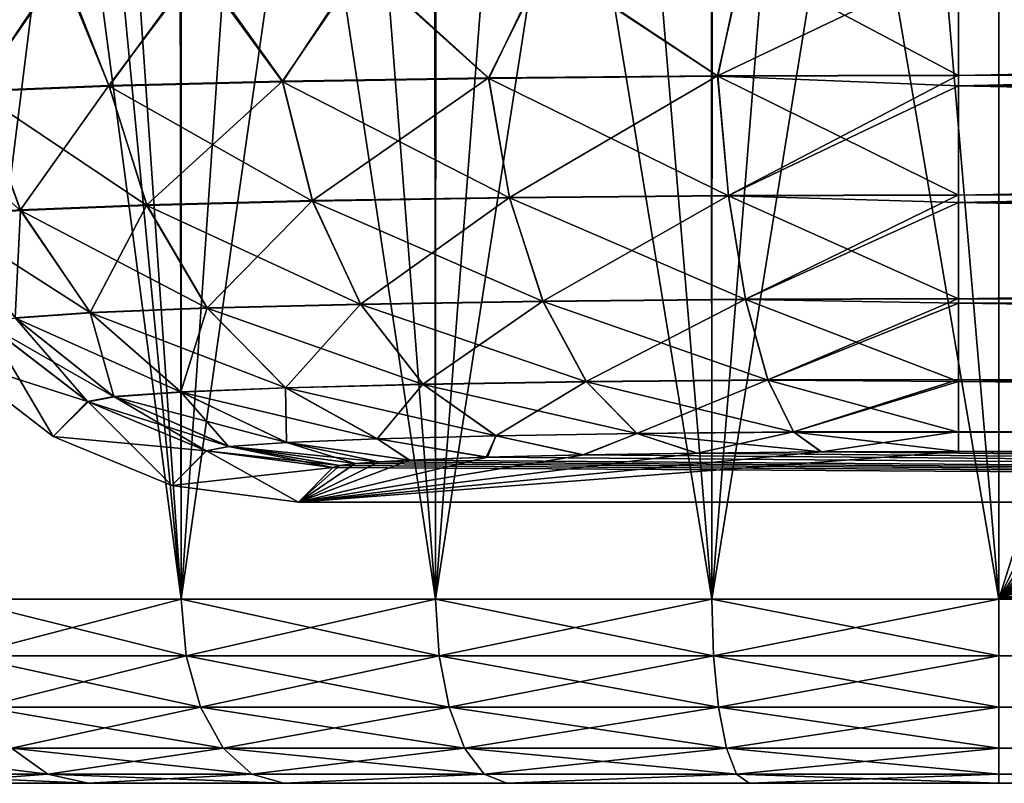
# Model space of a CAD drawing. Header units: metres. Extents: x -90 to 90, y -173 to 74.
# Tile 31 of 256: x -79.48 to -71.46, y -14 to -7.78. Entities that reach past the tile are written whole.
import ezdxf

# ---------------------------------------------------------------- set-up
doc = ezdxf.new("R2010")
doc.units = ezdxf.units.M
doc.layers.add('solid_509418', color=7, linetype='CONTINUOUS')
doc.layers.add('solid_509418_01', color=7, linetype='CONTINUOUS')

msp = doc.modelspace()

# ---------------------------------------------------------------- linework, layer by layer
at = {"layer": 'solid_509418'}
for points in [[(-10.1, 11.1, -22.5), (-71.5, -12.5, -22.5), (-24.472662, 8.080914, -22.5)], [(-10.1, 11.1, -22.5), (-10.1, 0.9, -22.5), (-71.5, -12.5, -22.5)], [(-71.5, -12.5, -22.5), (-26.166733, 7.39618, -22.5), (-24.472662, 8.080914, -22.5)], [(-71.5, -12.5, -22.5), (-27.88228, 6.843539, -22.5), (-26.166733, 7.39618, -22.5)], [(-71.5, -12.5, -22.5), (-29.599121, 6.426428, -22.5), (-27.88228, 6.843539, -22.5)], [(-71.5, -12.5, -22.5), (-31.604355, 5.947607, -22.5), (-29.599121, 6.426428, -22.5)], [(-71.5, -12.5, -22.5), (-33.904072, 5.41221, -22.5), (-31.604355, 5.947607, -22.5)], [(-71.5, -12.5, -22.5), (-36.625072, 4.845681, -22.5), (-33.904072, 5.41221, -22.5)], [(-71.5, -12.5, -22.5), (-39.824974, 4.276831, -22.5), (-36.625072, 4.845681, -22.5)], [(-71.5, -12.5, -22.5), (-43.235004, 3.795161, -22.5), (-39.824974, 4.276831, -22.5)], [(-71.5, -12.5, -22.5), (-46.863937, 3.430711, -22.5), (-43.235004, 3.795161, -22.5)], [(-71.5, -12.5, -22.5), (-51.07328, 3.155353, -22.5), (-46.863937, 3.430711, -22.5)], [(-71.5, -12.5, -22.5), (-53.433662, 3.041853, -22.5), (-51.07328, 3.155353, -22.5)], [(-71.5, -12.5, -22.5), (-55.971203, 2.928891, -22.5), (-53.433662, 3.041853, -22.5)], [(-71.5, -12.5, -22.5), (-58.692493, 2.806499, -22.5), (-55.971203, 2.928891, -22.5)], [(-71.5, -12.5, -22.5), (-61.471085, 2.661164, -22.5), (-58.692493, 2.806499, -22.5)], [(-71.5, -12.5, -22.5), (-64.222824, 2.497497, -22.5), (-61.471085, 2.661164, -22.5)], [(-71.5, -12.5, -22.5), (-66.831558, 2.32066, -22.5), (-64.222824, 2.497497, -22.5)], [(-71.5, -12.5, -22.5), (-71.5, 1.946092, -22.5), (-66.831558, 2.32066, -22.5)], [(-79.985283, -12.5, -18.985281), (-79.134773, 1.912223, -19.757984), (-78.18837, 1.927085, -20.463217)], [(-78.16684, -12.5, -20.477634), (-79.985283, -12.5, -18.985281), (-78.18837, 1.927085, -20.463217)], [(-78.16684, -12.5, -20.477634), (-78.18837, 1.927085, -20.463217), (-77.176483, 1.935143, -21.072491)], [(-78.16684, -12.5, -20.477634), (-77.176483, 1.935143, -21.072491), (-76.10894, 1.938683, -21.579607)], [(-76.092201, -12.5, -21.586555), (-78.16684, -12.5, -20.477634), (-76.10894, 1.938683, -21.579607)], [(-76.092201, -12.5, -21.586555), (-76.10894, 1.938683, -21.579607), (-74.996254, 1.939193, -21.979383)], [(-76.092201, -12.5, -21.586555), (-74.996254, 1.939193, -21.979383), (-73.849548, 1.939311, -22.267736)], [(-73.841087, -12.5, -22.269423), (-76.092201, -12.5, -21.586555), (-73.849548, 1.939311, -22.267736)], [(-73.841087, -12.5, -22.269423), (-73.849548, 1.939311, -22.267736), (-72.680283, 1.941211, -22.441814)], [(-73.841087, -12.5, -22.269423), (-71.5, 1.946092, -22.5), (-71.5, -12.5, -22.5)], [(-73.841087, -12.5, -22.269423), (-72.680283, 1.941211, -22.441814), (-71.5, 1.946092, -22.5)], [(-79.985283, -12.5, -18.985281), (-80.006645, 1.888754, -18.963863), (-79.134773, 1.912223, -19.757984)], [(-79.985283, -12.5, 18.985281), (-78.16684, -12.5, 20.477634), (-79.983025, 1.184448, 18.987537)], [(-78.16684, -12.5, 20.477634), (-79.479126, 1.184448, 19.462894), (-79.983025, 1.184448, 18.987537)], [(-78.16684, -12.5, 20.477634), (-79.10994, 1.184448, 19.778404), (-79.479126, 1.184448, 19.462894)], [(-78.16684, -12.5, 20.477634), (-78.163551, 1.184448, 20.479836), (-79.10994, 1.184448, 19.778404)], [(-78.16684, -12.5, 20.477634), (-76.092201, -12.5, 21.586555), (-78.163551, 1.184448, 20.479836)], [(-76.092201, -12.5, 21.586555), (-77.153038, 1.184448, 21.085045), (-78.163551, 1.184448, 20.479836)], [(-76.092201, -12.5, 21.586555), (-76.088097, 1.184448, 21.588255), (-77.153038, 1.184448, 21.085045)], [(-76.092201, -12.5, 21.586555), (-73.841087, -12.5, 22.269423), (-76.088097, 1.184448, 21.588255)], [(-73.841087, -12.5, 22.269423), (-74.978607, 1.184448, 21.984741), (-76.088097, 1.184448, 21.588255)], [(-73.841087, -12.5, 22.269423), (-73.83625, 1.184448, 22.270384), (-74.978607, 1.184448, 21.984741)], [(-73.841087, -12.5, 22.269423), (-71.5, -12.5, 22.5), (-73.83625, 1.184448, 22.270384)], [(-73.83625, 1.184448, 22.270384), (-71.5, -12.5, 22.5), (-72.67308, 1.184448, 22.442524)], [(-72.67308, 1.184448, 22.442524), (-71.5, -12.5, 22.5), (-71.5, 1.184448, 22.5)], [(-0.000087, -12.5, 22.5), (-71.5, 1.184448, 22.5), (-71.5, -12.5, 22.5)], [(71.5, -12.5, 22.5), (71.5, 1.184448, 22.5), (-71.5, 1.184448, 22.5)], [(-0.000087, -12.5, 22.5), (71.5, -12.5, 22.5), (-71.5, 1.184448, 22.5)], [(-10.1, 0.9, -22.5), (-9.929629, -0.394095, -22.5), (-71.5, -12.5, -22.5)], [(-9.929629, -0.394095, -22.5), (-9.430127, -1.6, -22.5), (-71.5, -12.5, -22.5)], [(-9.430127, -1.6, -22.5), (-8.635534, -2.635534, -22.5), (-71.5, -12.5, -22.5)], [(-8.635534, -2.635534, -22.5), (-7.6, -3.430127, -22.5), (-71.5, -12.5, -22.5)], [(-7.6, -3.430127, -22.5), (-6.394095, -3.929629, -22.5), (-71.5, -12.5, -22.5)], [(-6.394095, -3.929629, -22.5), (-5.1, -4.1, -22.5), (-71.5, -12.5, -22.5)], [(-5.1, -4.1, -22.5), (0, -12.5, -22.5), (-71.5, -12.5, -22.5)], [(-73.793091, -8.240687, -19.271547), (-73.589821, -7.301512, -19.428371), (-75.200943, -7.308487, -18.952934)], [(-73.793297, -8.236616, 19.272505), (-75.188896, -7.308417, 18.957726), (-73.582451, -7.30149, 19.429819)], [(-73.793297, -8.236616, 19.272505), (-71.830795, -7.298992, 19.6), (-71.830795, -8.230924, 19.489923)], [(-73.793297, -8.236616, 19.272505), (-73.582451, -7.30149, 19.429819), (-71.830795, -7.298992, 19.6)], [(-73.793091, -8.240687, -19.271547), (-71.830795, -8.234995, -19.488945), (-73.589821, -7.301512, -19.428371)], [(-73.589821, -7.301512, -19.428371), (-71.830795, -8.234995, -19.488945), (-71.830795, -7.298992, -19.6)], [(-71.830795, -8.234995, -19.488945), (-25.97245, -7.298995, -19.6), (-71.830795, -7.298992, -19.6)], [(-25.972456, -8.317402, 19.468184), (-71.830795, -7.298992, 19.6), (-25.972456, -7.298994, 19.6)], [(-25.972456, -8.317402, 19.468184), (-71.830795, -8.230924, 19.489923), (-71.830795, -7.298992, 19.6)], [(-71.830795, -8.234995, -19.488945), (-71.830795, -8.317403, -19.468184), (-25.97245, -7.298995, -19.6)], [(-25.97245, -8.317402, -19.468184), (-25.97245, -7.298995, -19.6), (-71.830795, -8.317403, -19.468184)], [(-79.832115, -8.36391, -14.565866), (-79.150124, -7.353186, -15.907159), (-80.052353, -7.375296, -14.400762)], [(-79.833046, -8.359852, 14.566324), (-80.042442, -7.37499, 14.421582), (-79.133621, -7.352859, 15.929432)], [(-78.754967, -8.316565, 16.219406), (-79.833046, -8.359852, 14.566324), (-79.133621, -7.352859, 15.929432)], [(-78.754189, -8.320627, -16.21875), (-79.150124, -7.353186, -15.907159), (-79.832115, -8.36391, -14.565866)], [(-78.754189, -8.320627, -16.21875), (-78.034767, -7.334839, -17.157379), (-79.150124, -7.353186, -15.907159)], [(-78.754967, -8.316565, 16.219406), (-79.133621, -7.352859, 15.929432), (-78.017899, -7.334609, 17.173061)], [(-77.341232, -8.280505, 17.596466), (-78.754967, -8.316565, 16.219406), (-78.017899, -7.334609, 17.173061)], [(-77.340622, -8.284572, -17.595673), (-78.034767, -7.334839, -17.157379), (-78.754189, -8.320627, -16.21875)], [(-77.340622, -8.284572, -17.595673), (-76.700531, -7.319724, -18.18737), (-78.034767, -7.334839, -17.157379)], [(-77.341232, -8.280505, 17.596466), (-78.017899, -7.334609, 17.173061), (-76.68557, -7.319585, 18.196827)], [(-75.66011, -8.253416, 18.630947), (-77.341232, -8.280505, 17.596466), (-76.68557, -7.319585, 18.196827)], [(-75.659691, -8.257485, -18.630051), (-76.700531, -7.319724, -18.18737), (-77.340622, -8.284572, -17.595673)], [(-75.659691, -8.257485, -18.630051), (-75.200943, -7.308487, -18.952934), (-76.700531, -7.319724, -18.18737)], [(-75.66011, -8.253416, 18.630947), (-76.68557, -7.319585, 18.196827), (-75.188896, -7.308417, 18.957726)], [(-73.793297, -8.236616, 19.272505), (-75.66011, -8.253416, 18.630947), (-75.188896, -7.308417, 18.957726)], [(-73.793091, -8.240687, -19.271547), (-75.200943, -7.308487, -18.952934), (-75.659691, -8.257485, -18.630051)], [(-77.095657, -9.253845, 17.306814), (-77.341232, -8.280505, 17.596466), (-75.66011, -8.253416, 18.630947)], [(-75.659691, -8.257485, -18.630051), (-77.340622, -8.284572, -17.595673), (-75.488602, -9.231638, -18.293381)], [(-75.489449, -9.227963, 18.295198), (-77.095657, -9.253845, 17.306814), (-75.66011, -8.253416, 18.630947)], [(-75.489449, -9.227963, 18.295198), (-75.66011, -8.253416, 18.630947), (-73.793297, -8.236616, 19.272505)], [(-73.793091, -8.240687, -19.271547), (-75.659691, -8.257485, -18.630051), (-73.705406, -9.21559, -18.906212)], [(-75.659691, -8.257485, -18.630051), (-75.488602, -9.231638, -18.293381), (-73.705406, -9.21559, -18.906212)], [(-73.705833, -9.211913, 18.908165), (-75.489449, -9.227963, 18.295198), (-73.793297, -8.236616, 19.272505)], [(-73.705833, -9.211913, 18.908165), (-73.793297, -8.236616, 19.272505), (-71.830795, -8.230924, 19.489923)], [(-73.793091, -8.240687, -19.271547), (-71.830795, -8.317403, -19.468184), (-71.830795, -8.234995, -19.488945)], [(-73.793091, -8.240687, -19.271547), (-71.830795, -9.210153, -19.113895), (-71.830795, -8.317403, -19.468184)], [(-73.793091, -8.240687, -19.271547), (-73.705406, -9.21559, -18.906212), (-71.830795, -9.210153, -19.113895)], [(-73.705833, -9.211913, 18.908165), (-71.830795, -8.230924, 19.489923), (-71.830795, -8.317403, 19.468184)], [(-25.972456, -8.317402, 19.468184), (-71.830795, -8.317403, 19.468184), (-71.830795, -8.230924, 19.489923)], [(-79.476456, -9.329658, 14.411672), (-79.833046, -8.359852, 14.566324), (-78.754967, -8.316565, 16.219406)], [(-78.754189, -8.320627, -16.21875), (-79.832115, -8.36391, -14.565866), (-78.444839, -9.29196, -15.989805)], [(-78.446404, -9.288299, 15.991111), (-79.476456, -9.329658, 14.411672), (-78.754967, -8.316565, 16.219406)], [(-78.446404, -9.288299, 15.991111), (-78.754967, -8.316565, 16.219406), (-77.341232, -8.280505, 17.596466)], [(-77.340622, -8.284572, -17.595673), (-78.754189, -8.320627, -16.21875), (-77.094429, -9.257514, -17.305216)], [(-78.754189, -8.320627, -16.21875), (-78.444839, -9.29196, -15.989805), (-77.094429, -9.257514, -17.305216)], [(-77.095657, -9.253845, 17.306814), (-78.446404, -9.288299, 15.991111), (-77.341232, -8.280505, 17.596466)], [(-77.340622, -8.284572, -17.595673), (-77.094429, -9.257514, -17.305216), (-75.488602, -9.231638, -18.293381)], [(-73.705833, -9.211913, 18.908165), (-71.830795, -8.317403, 19.468184), (-71.830795, -9.206473, 19.115894)], [(-25.97245, -8.317402, -19.468184), (-71.830795, -9.210153, -19.113895), (-71.830795, -9.26869, -19.081421)], [(-25.97245, -9.268686, -19.081423), (-25.97245, -8.317402, -19.468184), (-71.830795, -9.26869, -19.081421)], [(-25.97245, -8.317402, -19.468184), (-71.830795, -8.317403, -19.468184), (-71.830795, -9.210153, -19.113895)], [(-25.972456, -8.317402, 19.468184), (-25.972458, -9.268689, 19.081421), (-71.830795, -8.317403, 19.468184)], [(-25.972458, -9.268689, 19.081421), (-71.830795, -9.206473, 19.115894), (-71.830795, -8.317403, 19.468184)], [(-79.832115, -8.36391, -14.565866), (-80.522202, -8.412324, -12.717011), (-79.474625, -9.333308, -14.410751)], [(-80.522202, -8.412324, -12.717011), (-80.133888, -9.37956, -12.644472), (-79.474625, -9.333308, -14.410751)], [(-79.476456, -9.329658, 14.411672), (-80.13591, -9.375921, 12.644928), (-79.833046, -8.359852, 14.566324)], [(-79.832115, -8.36391, -14.565866), (-79.474625, -9.333308, -14.410751), (-78.444839, -9.29196, -15.989805)], [(-76.704765, -10.095741, 16.827227), (-77.095657, -9.253845, 17.306814), (-75.489449, -9.227963, 18.295198)], [(-75.217796, -10.071781, 17.742233), (-76.704765, -10.095741, 16.827227), (-75.489449, -9.227963, 18.295198)], [(-75.217796, -10.071781, 17.742233), (-75.489449, -9.227963, 18.295198), (-73.705833, -9.211913, 18.908165)], [(-73.705406, -9.21559, -18.906212), (-75.488602, -9.231638, -18.293381), (-73.565987, -10.059956, -18.306873)], [(-73.566612, -10.056922, 18.30969), (-75.217796, -10.071781, 17.742233), (-73.705833, -9.211913, 18.908165)], [(-73.566612, -10.056922, 18.30969), (-73.705833, -9.211913, 18.908165), (-71.830795, -9.206473, 19.115894)], [(-73.705406, -9.21559, -18.906212), (-71.830795, -9.26869, -19.081421), (-71.830795, -9.210153, -19.113895)], [(-73.705406, -9.21559, -18.906212), (-71.830795, -10.054922, -18.499111), (-71.830795, -9.26869, -19.081421)], [(-73.705406, -9.21559, -18.906212), (-73.565987, -10.059956, -18.306873), (-71.830795, -10.054922, -18.499111)], [(-73.566612, -10.056922, 18.30969), (-71.830795, -9.206473, 19.115894), (-71.830795, -9.26869, 19.081421)], [(-25.972458, -9.268689, 19.081421), (-71.830795, -9.26869, 19.081421), (-71.830795, -9.206473, 19.115894)], [(-78.908844, -10.165926, 14.146974), (-79.476456, -9.329658, 14.411672), (-78.446404, -9.288299, 15.991111)], [(-78.444839, -9.29196, -15.989805), (-79.474625, -9.333308, -14.410751), (-77.953003, -10.130647, -15.607319)], [(-77.955238, -10.127637, 15.609186), (-78.908844, -10.165926, 14.146974), (-78.446404, -9.288299, 15.991111)], [(-77.955238, -10.127637, 15.609186), (-78.446404, -9.288299, 15.991111), (-77.095657, -9.253845, 17.306814)], [(-77.094429, -9.257514, -17.305216), (-78.444839, -9.29196, -15.989805), (-76.702995, -10.098762, -16.82493)], [(-78.444839, -9.29196, -15.989805), (-77.953003, -10.130647, -15.607319), (-76.702995, -10.098762, -16.82493)], [(-76.704765, -10.095741, 16.827227), (-77.955238, -10.127637, 15.609186), (-77.095657, -9.253845, 17.306814)], [(-75.488602, -9.231638, -18.293381), (-77.094429, -9.257514, -17.305216), (-75.216576, -10.07481, -17.739614)], [(-77.094429, -9.257514, -17.305216), (-76.702995, -10.098762, -16.82493), (-75.216576, -10.07481, -17.739614)], [(-75.488602, -9.231638, -18.293381), (-75.216576, -10.07481, -17.739614), (-73.565987, -10.059956, -18.306873)], [(-73.566612, -10.056922, 18.30969), (-71.830795, -9.26869, 19.081421), (-71.830795, -10.051886, 18.501995)], [(-25.97245, -9.268686, -19.081423), (-71.830795, -9.26869, -19.081421), (-71.830795, -10.054922, -18.499111)], [(-25.972448, -10.090154, -18.465208), (-25.97245, -9.268686, -19.081423), (-71.830795, -10.054922, -18.499111)], [(-25.972458, -9.268689, 19.081421), (-25.972458, -10.090157, 18.465204), (-71.830795, -9.26869, 19.081421)], [(-25.972458, -10.090157, 18.465204), (-71.830795, -10.051886, 18.501995), (-71.830795, -9.26869, 19.081421)], [(-79.519356, -10.208756, 12.511344), (-80.13591, -9.375921, 12.644928), (-79.476456, -9.329658, 14.411672)], [(-79.474625, -9.333308, -14.410751), (-80.133888, -9.37956, -12.644472), (-78.906235, -10.168921, -14.14565)], [(-80.133888, -9.37956, -12.644472), (-79.516495, -10.211735, -12.510661), (-78.906235, -10.168921, -14.14565)], [(-78.908844, -10.165926, 14.146974), (-79.519356, -10.208756, 12.511344), (-79.476456, -9.329658, 14.411672)], [(-79.474625, -9.333308, -14.410751), (-78.906235, -10.168921, -14.14565), (-77.953003, -10.130647, -15.607319)], [(-77.314987, -10.777316, 15.099691), (-77.955238, -10.127637, 15.609186), (-76.704765, -10.095741, 16.827227)], [(-76.702995, -10.098762, -16.82493), (-77.953003, -10.130647, -15.607319), (-76.193024, -10.75092, -16.187582)], [(-76.195213, -10.748754, 16.19042), (-77.314987, -10.777316, 15.099691), (-76.704765, -10.095741, 16.827227)], [(-76.195213, -10.748754, 16.19042), (-76.704765, -10.095741, 16.827227), (-75.217796, -10.071781, 17.742233)], [(-75.216576, -10.07481, -17.739614), (-76.702995, -10.098762, -16.82493), (-74.862175, -10.729476, -17.006536)], [(-76.702995, -10.098762, -16.82493), (-76.193024, -10.75092, -16.187582), (-74.862175, -10.729476, -17.006536)], [(-74.863686, -10.727299, 17.009777), (-76.195213, -10.748754, 16.19042), (-75.217796, -10.071781, 17.742233)], [(-74.863686, -10.727299, 17.009777), (-75.217796, -10.071781, 17.742233), (-73.566612, -10.056922, 18.30969)], [(-73.565987, -10.059956, -18.306873), (-75.216576, -10.07481, -17.739614), (-73.384354, -10.716176, -17.514421)], [(-75.216576, -10.07481, -17.739614), (-74.862175, -10.729476, -17.006536), (-73.384354, -10.716176, -17.514421)], [(-73.385124, -10.713992, 17.51791), (-74.863686, -10.727299, 17.009777), (-73.566612, -10.056922, 18.30969)], [(-73.385124, -10.713992, 17.51791), (-73.566612, -10.056922, 18.30969), (-71.830795, -10.051886, 18.501995)], [(-73.565987, -10.059956, -18.306873), (-71.830795, -10.090158, -18.465204), (-71.830795, -10.054922, -18.499111)], [(-73.565987, -10.059956, -18.306873), (-71.830795, -10.727664, -17.660149), (-71.830795, -10.090158, -18.465204)], [(-73.565987, -10.059956, -18.306873), (-73.384354, -10.716176, -17.514421), (-71.830795, -10.727664, -17.660149)], [(-73.385124, -10.713992, 17.51791), (-71.830795, -10.051886, 18.501995), (-71.830795, -10.090158, 18.465204)], [(-73.385124, -10.713992, 17.51791), (-71.830795, -10.090158, 18.465204), (-71.830795, -10.709483, 17.690107)], [(-25.972458, -10.090157, 18.465204), (-71.830795, -10.090158, 18.465204), (-71.830795, -10.051886, 18.501995)], [(-25.972448, -10.090154, -18.465208), (-71.830795, -10.054922, -18.499111), (-71.830795, -10.090158, -18.465204)], [(-25.972448, -10.090154, -18.465208), (-71.830795, -10.090158, -18.465204), (-71.830795, -10.727664, -17.660149)], [(-25.972448, -10.72766, -17.660154), (-25.972448, -10.090154, -18.465208), (-71.830795, -10.727664, -17.660149)], [(-25.972458, -10.090157, 18.465204), (-25.972458, -10.727664, 17.660149), (-71.830795, -10.090158, 18.465204)], [(-25.972458, -10.727664, 17.660149), (-71.830795, -10.709483, 17.690107), (-71.830795, -10.090158, 18.465204)], [(-78.715652, -10.849958, 12.325571), (-79.519356, -10.208756, 12.511344), (-78.908844, -10.165926, 14.146974)], [(-78.906235, -10.168921, -14.14565), (-79.516495, -10.211735, -12.510661), (-78.165726, -10.813739, -13.78865)], [(-78.16893, -10.811604, 13.790288), (-78.908844, -10.165926, 14.146974), (-77.955238, -10.127637, 15.609186)], [(-78.16893, -10.811604, 13.790288), (-78.715652, -10.849958, 12.325571), (-78.908844, -10.165926, 14.146974)], [(-77.953003, -10.130647, -15.607319), (-78.906235, -10.168921, -14.14565), (-77.312233, -10.779469, -15.097385)], [(-78.906235, -10.168921, -14.14565), (-78.165726, -10.813739, -13.78865), (-77.312233, -10.779469, -15.097385)], [(-77.314987, -10.777316, 15.099691), (-78.16893, -10.811604, 13.790288), (-77.955238, -10.127637, 15.609186)], [(-77.953003, -10.130647, -15.607319), (-77.312233, -10.779469, -15.097385), (-76.193024, -10.75092, -16.187582)], [(-78.928474, -10.890522, 10.776502), (-80.037857, -10.537858), (-79.757011, -10.254053, 10.781531)], [(-79.754051, -10.257014, -10.781531), (-80.037857, -10.537858), (-79.208504, -11.173965)], [(-78.928474, -10.890522, 10.776502), (-79.757011, -10.254053, 10.781531), (-79.519356, -10.208756, 12.511344)], [(-79.516495, -10.211735, -12.510661), (-79.754051, -10.257014, -10.781531), (-78.712143, -10.852074, -12.324708)], [(-78.92485, -10.892616, -10.776462), (-79.754051, -10.257014, -10.781531), (-79.208504, -11.173965)], [(-78.712143, -10.852074, -12.324708), (-79.754051, -10.257014, -10.781531), (-78.92485, -10.892616, -10.776462)], [(-78.715652, -10.849958, 12.325571), (-78.928474, -10.890522, 10.776502), (-79.519356, -10.208756, 12.511344)], [(-79.516495, -10.211735, -12.510661), (-78.712143, -10.852074, -12.324708), (-78.165726, -10.813739, -13.78865)], [(-78.928474, -10.890522, 10.776502), (-79.208504, -11.173965), (-80.037857, -10.537858)], [(-76.569321, -11.193011, 14.497384), (-77.314987, -10.777316, 15.099691), (-76.195213, -10.748754, 16.19042)], [(-76.193024, -10.75092, -16.187582), (-77.312233, -10.779469, -15.097385), (-75.599319, -11.169497, -15.436653)], [(-75.601768, -11.168332, 15.439844), (-76.569321, -11.193011, 14.497384), (-76.195213, -10.748754, 16.19042)], [(-75.601768, -11.168332, 15.439844), (-76.195213, -10.748754, 16.19042), (-74.863686, -10.727299, 17.009777)], [(-74.862175, -10.729476, -17.006536), (-76.193024, -10.75092, -16.187582), (-74.449577, -11.15097, -16.144159)], [(-76.193024, -10.75092, -16.187582), (-75.599319, -11.169497, -15.436653), (-74.449577, -11.15097, -16.144159)], [(-74.451271, -11.149794, 16.147802), (-75.601768, -11.168332, 15.439844), (-74.863686, -10.727299, 17.009777)], [(-74.451271, -11.149794, 16.147802), (-74.863686, -10.727299, 17.009777), (-73.385124, -10.713992, 17.51791)], [(-73.384354, -10.716176, -17.514421), (-74.862175, -10.729476, -17.006536), (-73.17289, -11.139481, -16.58292)], [(-74.862175, -10.729476, -17.006536), (-74.449577, -11.15097, -16.144159), (-73.17289, -11.139481, -16.58292)], [(-73.173759, -11.138297, 16.586842), (-74.451271, -11.149794, 16.147802), (-73.385124, -10.713992, 17.51791)], [(-73.173759, -11.138297, 16.586842), (-73.385124, -10.713992, 17.51791), (-71.830795, -10.709483, 17.690107)], [(-73.384354, -10.716176, -17.514421), (-71.830795, -11.139193, -16.719313), (-71.830795, -10.727664, -17.660149)], [(-73.384354, -10.716176, -17.514421), (-73.17289, -11.139481, -16.58292), (-71.830795, -11.139193, -16.719313)], [(-73.173759, -11.138297, 16.586842), (-71.830795, -10.709483, 17.690107), (-71.830795, -10.727664, 17.660149)], [(-73.173759, -11.138297, 16.586842), (-71.830795, -10.727664, 17.660149), (-71.830795, -11.1344, 16.735622)], [(-25.972458, -10.727664, 17.660149), (-71.830795, -10.727664, 17.660149), (-71.830795, -10.709483, 17.690107)], [(-25.972448, -10.72766, -17.660154), (-71.830795, -10.727664, -17.660149), (-71.830795, -11.139193, -16.719313)], [(-25.972448, -11.139191, -16.71932), (-25.972448, -10.72766, -17.660154), (-71.830795, -11.139193, -16.719313)], [(-25.97246, -11.139193, 16.719311), (-71.830795, -11.1344, 16.735622), (-71.830795, -10.727664, 17.660149)], [(-25.972458, -10.727664, 17.660149), (-25.97246, -11.139193, 16.719311), (-71.830795, -10.727664, 17.660149)], [(-77.779617, -11.255781, 12.100286), (-78.715652, -10.849958, 12.325571), (-78.16893, -10.811604, 13.790288)], [(-78.165726, -10.813739, -13.78865), (-78.712143, -10.852074, -12.324708), (-77.303619, -11.223768, -13.364104)], [(-77.307205, -11.222639, 13.36595), (-78.16893, -10.811604, 13.790288), (-77.314987, -10.777316, 15.099691)], [(-77.307205, -11.222639, 13.36595), (-77.779617, -11.255781, 12.100286), (-78.16893, -10.811604, 13.790288)], [(-77.312233, -10.779469, -15.097385), (-78.165726, -10.813739, -13.78865), (-76.566238, -11.19416, -14.494795)], [(-78.165726, -10.813739, -13.78865), (-77.303619, -11.223768, -13.364104), (-76.566238, -11.19416, -14.494795)], [(-76.569321, -11.193011, 14.497384), (-77.307205, -11.222639, 13.36595), (-77.314987, -10.777316, 15.099691)], [(-77.312233, -10.779469, -15.097385), (-76.566238, -11.19416, -14.494795), (-75.599319, -11.169497, -15.436653)], [(-77.963524, -11.290833, 10.761716), (-79.208504, -11.173965), (-78.928474, -10.890522, 10.776502)], [(-78.92485, -10.892616, -10.776462), (-79.208504, -11.173965), (-78.241798, -11.573583)], [(-77.963524, -11.290833, 10.761716), (-78.928474, -10.890522, 10.776502), (-78.715652, -10.849958, 12.325571)], [(-78.712143, -10.852074, -12.324708), (-78.92485, -10.892616, -10.776462), (-77.775703, -11.256888, -12.099298)], [(-77.95948, -11.291917, -10.761639), (-78.92485, -10.892616, -10.776462), (-78.241798, -11.573583)], [(-77.775703, -11.256888, -12.099298), (-78.92485, -10.892616, -10.776462), (-77.95948, -11.291917, -10.761639)], [(-77.779617, -11.255781, 12.100286), (-77.963524, -11.290833, 10.761716), (-78.715652, -10.849958, 12.325571)], [(-78.712143, -10.852074, -12.324708), (-77.775703, -11.256888, -12.099298), (-77.303619, -11.223768, -13.364104)], [(-74.88443, -11.324214, 14.689192), (-75.601768, -11.168332, 15.439844), (-74.451271, -11.149794, 16.147802)], [(-74.449577, -11.15097, -16.144159), (-75.599319, -11.169497, -15.436653), (-74.893379, -11.324389, -14.682468)], [(-74.449577, -11.15097, -16.144159), (-74.893379, -11.324389, -14.682468), (-73.966934, -11.309904, -15.235652)], [(-73.959633, -11.309816, 15.239004), (-74.88443, -11.324214, 14.689192), (-74.451271, -11.149794, 16.147802)], [(-73.959633, -11.309816, 15.239004), (-74.451271, -11.149794, 16.147802), (-73.173759, -11.138297, 16.586842)], [(-73.17289, -11.139481, -16.58292), (-74.449577, -11.15097, -16.144159), (-72.950508, -11.300866, -15.580812)], [(-74.449577, -11.15097, -16.144159), (-73.966934, -11.309904, -15.235652), (-72.950508, -11.300866, -15.580812)], [(-72.945915, -11.300839, 15.58183), (-73.959633, -11.309816, 15.239004), (-73.173759, -11.138297, 16.586842)], [(-72.945915, -11.300839, 15.58183), (-73.173759, -11.138297, 16.586842), (-71.830795, -11.1344, 16.735622)], [(-73.17289, -11.139481, -16.58292), (-71.830795, -11.297622, -15.704708), (-71.830795, -11.139193, -16.719313)], [(-73.17289, -11.139481, -16.58292), (-72.950508, -11.300866, -15.580812), (-71.830795, -11.297622, -15.704708)], [(-72.945915, -11.300839, 15.58183), (-71.830795, -11.1344, 16.735622), (-71.830795, -11.297622, 15.704708)], [(-71.830795, -11.297622, 15.704708), (-71.830795, -11.1344, 16.735622), (-25.97246, -11.297622, 15.704701)], [(-25.97246, -11.139193, 16.719311), (-25.97246, -11.297622, 15.704701), (-71.830795, -11.1344, 16.735622)], [(-25.972448, -11.139191, -16.71932), (-71.830795, -11.297622, -15.704708), (-25.972446, -11.297622, -15.704713)], [(-25.972448, -11.139191, -16.71932), (-71.830795, -11.139193, -16.719313), (-71.830795, -11.297622, -15.704708)], [(-77.963524, -11.290833, 10.761716), (-78.241798, -11.573583), (-79.208504, -11.173965)], [(-76.746941, -11.395612, 11.962623), (-77.779617, -11.255781, 12.100286), (-77.307205, -11.222639, 13.36595)], [(-77.303619, -11.223768, -13.364104), (-77.775703, -11.256888, -12.099298), (-76.555428, -11.38094, -12.522869)], [(-76.302246, -11.366912, 13.058616), (-77.307205, -11.222639, 13.36595), (-76.569321, -11.193011, 14.497384)], [(-76.551033, -11.380662, 12.533531), (-76.746941, -11.395612, 11.962623), (-77.307205, -11.222639, 13.36595)], [(-76.302246, -11.366912, 13.058616), (-76.551033, -11.380662, 12.533531), (-77.307205, -11.222639, 13.36595)], [(-76.566238, -11.19416, -14.494795), (-77.303619, -11.223768, -13.364104), (-76.308975, -11.367234, -13.046297)], [(-77.303619, -11.223768, -13.364104), (-76.555428, -11.38094, -12.522869), (-76.308975, -11.367234, -13.046297)], [(-75.670082, -11.343226, 13.963109), (-76.569321, -11.193011, 14.497384), (-75.601768, -11.168332, 15.439844)], [(-75.670082, -11.343226, 13.963109), (-76.302246, -11.366912, 13.058616), (-76.569321, -11.193011, 14.497384)], [(-75.599319, -11.169497, -15.436653), (-76.566238, -11.19416, -14.494795), (-75.679733, -11.34352, -13.951904)], [(-76.566238, -11.19416, -14.494795), (-76.308975, -11.367234, -13.046297), (-75.679733, -11.34352, -13.951904)], [(-75.599319, -11.169497, -15.436653), (-75.679733, -11.34352, -13.951904), (-74.893379, -11.324389, -14.682468)], [(-74.88443, -11.324214, 14.689192), (-75.670082, -11.343226, 13.963109), (-75.601768, -11.168332, 15.439844)], [(-76.929047, -11.427673, 10.738211), (-78.241798, -11.573583), (-77.963524, -11.290833, 10.761716)], [(-77.95948, -11.291917, -10.761639), (-78.241798, -11.573583), (-77.210236, -11.708863)], [(-76.929047, -11.427673, 10.738211), (-77.963524, -11.290833, 10.761716), (-77.779617, -11.255781, 12.100286)], [(-77.775703, -11.256888, -12.099298), (-77.95948, -11.291917, -10.761639), (-76.872856, -11.411372, -11.360757)], [(-77.95948, -11.291917, -10.761639), (-77.210236, -11.708863), (-76.929047, -11.427673, -10.738211)], [(-76.872856, -11.411372, -11.360757), (-77.95948, -11.291917, -10.761639), (-76.929047, -11.427673, -10.738211)], [(-76.872162, -11.411262, 11.364979), (-76.929047, -11.427673, 10.738211), (-77.779617, -11.255781, 12.100286)], [(-76.746941, -11.395612, 11.962623), (-76.872162, -11.411262, 11.364979), (-77.779617, -11.255781, 12.100286)], [(-77.775703, -11.256888, -12.099298), (-76.872856, -11.411372, -11.360757), (-76.749069, -11.395814, -11.954873)], [(-77.775703, -11.256888, -12.099298), (-76.749069, -11.395814, -11.954873), (-76.555428, -11.38094, -12.522869)], [(-77.210236, -11.708863), (-71.830795, -11.297622, 15.704708), (-30.498661, -11.708865, 0.000053)], [(-72.945915, -11.300839, 15.58183), (-71.830795, -11.297622, 15.704708), (-77.210236, -11.708863)], [(-72.945915, -11.300839, 15.58183), (-77.210236, -11.708863), (-73.959633, -11.309816, 15.239004)], [(-73.959633, -11.309816, 15.239004), (-77.210236, -11.708863), (-74.88443, -11.324214, 14.689192)], [(-73.966934, -11.309904, -15.235652), (-74.893379, -11.324389, -14.682468), (-30.498661, -11.708865, 0.000053)], [(-72.950508, -11.300866, -15.580812), (-73.966934, -11.309904, -15.235652), (-30.498661, -11.708865, 0.000053)], [(-72.950508, -11.300866, -15.580812), (-30.498661, -11.708865, 0.000053), (-71.830795, -11.297622, -15.704708)], [(-71.830795, -11.297622, 15.704708), (-25.97246, -11.297622, 15.704701), (-26.981829, -11.343958, 13.935205)], [(-71.830795, -11.297622, 15.704708), (-26.981829, -11.343958, 13.935205), (-27.868544, -11.391805, 12.108006)], [(-71.830795, -11.297622, 15.704708), (-27.868544, -11.391805, 12.108006), (-28.63236, -11.441147, 10.223675)], [(-71.830795, -11.297622, 15.704708), (-28.63236, -11.441147, 10.223675), (-29.2689, -11.49169, 8.293541)], [(-71.830795, -11.297622, 15.704708), (-29.2689, -11.49169, 8.293541), (-29.776783, -11.543444, 6.317145)], [(-71.830795, -11.297622, 15.704708), (-29.776783, -11.543444, 6.317145), (-30.154942, -11.596276, 4.299537)], [(-71.830795, -11.297622, 15.704708), (-30.154942, -11.596276, 4.299537), (-30.395704, -11.651396, 2.194609)], [(-71.830795, -11.297622, 15.704708), (-30.395704, -11.651396, 2.194609), (-30.498661, -11.708865, 0.000053)], [(-71.830795, -11.297622, -15.704708), (-30.498661, -11.708865, 0.000053), (-30.409752, -11.654982, -2.057679)], [(-71.830795, -11.297622, -15.704708), (-30.409752, -11.654982, -2.057679), (-30.183456, -11.601569, -4.097417)], [(-71.830795, -11.297622, -15.704708), (-30.183456, -11.601569, -4.097417), (-29.821175, -11.548769, -6.113786)], [(-71.830795, -11.297622, -15.704708), (-29.821175, -11.548769, -6.113786), (-29.324623, -11.496754, -8.100151)], [(-71.830795, -11.297622, -15.704708), (-29.324623, -11.496754, -8.100151), (-28.695738, -11.445701, -10.049775)], [(-71.830795, -11.297622, -15.704708), (-28.695738, -11.445701, -10.049775), (-27.933769, -11.395644, -11.961357)], [(-71.830795, -11.297622, -15.704708), (-27.933769, -11.395644, -11.961357), (-27.029095, -11.34636, -13.84345)], [(-71.830795, -11.297622, -15.704708), (-27.029095, -11.34636, -13.84345), (-25.972446, -11.297622, -15.704713)], [(-74.88443, -11.324214, 14.689192), (-77.210236, -11.708863), (-75.670082, -11.343226, 13.963109)], [(-75.670082, -11.343226, 13.963109), (-77.210236, -11.708863), (-76.302246, -11.366912, 13.058616)], [(-76.302246, -11.366912, 13.058616), (-77.210236, -11.708863), (-76.551033, -11.380662, 12.533531)], [(-76.551033, -11.380662, 12.533531), (-77.210236, -11.708863), (-76.746941, -11.395612, 11.962623)], [(-76.746941, -11.395612, 11.962623), (-77.210236, -11.708863), (-76.872162, -11.411262, 11.364979)], [(-76.749069, -11.395814, -11.954873), (-76.872856, -11.411372, -11.360757), (-30.498661, -11.708865, 0.000053)], [(-76.555428, -11.38094, -12.522869), (-76.749069, -11.395814, -11.954873), (-30.498661, -11.708865, 0.000053)], [(-76.308975, -11.367234, -13.046297), (-76.555428, -11.38094, -12.522869), (-30.498661, -11.708865, 0.000053)], [(-75.679733, -11.34352, -13.951904), (-76.308975, -11.367234, -13.046297), (-30.498661, -11.708865, 0.000053)], [(-74.893379, -11.324389, -14.682468), (-75.679733, -11.34352, -13.951904), (-30.498661, -11.708865, 0.000053)], [(-76.929047, -11.427673, 10.738211), (-77.210236, -11.708863), (-78.241798, -11.573583)], [(-76.872162, -11.411262, 11.364979), (-77.210236, -11.708863), (-76.929047, -11.427673, 10.738211)], [(-77.210236, -11.708863), (-30.498661, -11.708865, 0.000053), (-76.929047, -11.427673, -10.738211)], [(-76.872856, -11.411372, -11.360757), (-76.929047, -11.427673, -10.738211), (-30.498661, -11.708865, 0.000053)], [(-79.933678, -12.962181, -18.933678), (-79.985283, -12.5, -18.985281), (-78.16684, -12.5, -20.477634)], [(-78.126297, -12.962181, 20.416956), (-78.16684, -12.5, 20.477634), (-79.985283, -12.5, 18.985281)], [(-79.933678, -12.962181, 18.933678), (-78.126297, -12.962181, 20.416956), (-79.985283, -12.5, 18.985281)], [(-78.126297, -12.962181, -20.416956), (-79.933678, -12.962181, -18.933678), (-78.16684, -12.5, -20.477634)], [(-78.126297, -12.962181, -20.416956), (-78.16684, -12.5, -20.477634), (-76.092201, -12.5, -21.586555)], [(-76.06427, -12.962181, 21.519131), (-76.092201, -12.5, 21.586555), (-78.16684, -12.5, 20.477634)], [(-78.126297, -12.962181, 20.416956), (-76.06427, -12.962181, 21.519131), (-78.16684, -12.5, 20.477634)], [(-76.06427, -12.962181, -21.519131), (-78.126297, -12.962181, -20.416956), (-76.092201, -12.5, -21.586555)], [(-76.06427, -12.962181, -21.519131), (-76.092201, -12.5, -21.586555), (-73.841087, -12.5, -22.269423)], [(-73.826843, -12.962181, 22.197847), (-73.841087, -12.5, 22.269423), (-76.092201, -12.5, 21.586555)], [(-76.06427, -12.962181, 21.519131), (-73.826843, -12.962181, 22.197847), (-76.092201, -12.5, 21.586555)], [(-73.826843, -12.962181, -22.197847), (-76.06427, -12.962181, -21.519131), (-73.841087, -12.5, -22.269423)], [(-73.826843, -12.962181, -22.197847), (-73.841087, -12.5, -22.269423), (-71.5, -12.5, -22.5)], [(-73.841087, -12.5, 22.269423), (-71.5, -12.962181, 22.427021), (-71.5, -12.5, 22.5)], [(-73.826843, -12.962181, 22.197847), (-71.5, -12.962181, 22.427021), (-73.841087, -12.5, 22.269423)], [(-71.5, -12.962181, -22.427021), (-73.826843, -12.962181, -22.197847), (-71.5, -12.5, -22.5)], [(-3.793364, -12.832834, -22.462608), (-71.5, -12.962181, -22.427021), (-71.5, -12.5, -22.5)], [(-3.343941, -12.793705, -22.470964), (-3.793364, -12.832834, -22.462608), (-71.5, -12.5, -22.5)], [(-1.968568, -12.673232, -22.489964), (-3.343941, -12.793705, -22.470964), (-71.5, -12.5, -22.5)], [(-71.5, -12.962181, 22.427021), (-0.000087, -12.5, 22.5), (-71.5, -12.5, 22.5)], [(-1.879595, -12.665388, 22.490854), (-0.000087, -12.5, 22.5), (-71.5, -12.962181, 22.427021)], [(-3.339931, -12.793365, 22.471033), (-1.879595, -12.665388, 22.490854), (-71.5, -12.962181, 22.427021)], [(-3.63005, -12.818643, 22.465765), (-3.339931, -12.793365, 22.471033), (-71.5, -12.962181, 22.427021)], [(-5.259131, -12.959572, 22.427864), (-3.63005, -12.818643, 22.465765), (-71.5, -12.962181, 22.427021)], [(-3.793364, -12.832834, -22.462608), (-5.487717, -12.979178, -22.421404), (-71.5, -12.962181, -22.427021)], [(-79.783104, -13.380916, -18.783104), (-79.933678, -12.962181, -18.933678), (-78.126297, -12.962181, -20.416956)], [(-78.007996, -13.380916, 20.239901), (-78.126297, -12.962181, 20.416956), (-79.933678, -12.962181, 18.933678)], [(-79.783104, -13.380916, 18.783104), (-78.007996, -13.380916, 20.239901), (-79.933678, -12.962181, 18.933678)], [(-78.007996, -13.380916, -20.239901), (-79.783104, -13.380916, -18.783104), (-78.126297, -12.962181, -20.416956)], [(-78.007996, -13.380916, -20.239901), (-78.126297, -12.962181, -20.416956), (-76.06427, -12.962181, -21.519131)], [(-75.98278, -13.380916, 21.322397), (-76.06427, -12.962181, 21.519131), (-78.126297, -12.962181, 20.416956)], [(-78.007996, -13.380916, 20.239901), (-75.98278, -13.380916, 21.322397), (-78.126297, -12.962181, 20.416956)], [(-75.98278, -13.380916, -21.322397), (-78.007996, -13.380916, -20.239901), (-76.06427, -12.962181, -21.519131)], [(-75.98278, -13.380916, -21.322397), (-76.06427, -12.962181, -21.519131), (-73.826843, -12.962181, -22.197847)], [(-73.785301, -13.380916, 21.988997), (-73.826843, -12.962181, 22.197847), (-76.06427, -12.962181, 21.519131)], [(-75.98278, -13.380916, 21.322397), (-73.785301, -13.380916, 21.988997), (-76.06427, -12.962181, 21.519131)], [(-73.785301, -13.380916, -21.988997), (-75.98278, -13.380916, -21.322397), (-73.826843, -12.962181, -22.197847)], [(-73.826843, -12.962181, 22.197847), (-71.5, -13.380916, 22.214079), (-71.5, -12.962181, 22.427021)], [(-73.785301, -13.380916, 21.988997), (-71.5, -13.380916, 22.214079), (-73.826843, -12.962181, 22.197847)], [(-73.785301, -13.380916, -21.988997), (-73.826843, -12.962181, -22.197847), (-71.5, -12.962181, -22.427021)], [(-71.5, -13.380916, -22.214079), (-73.785301, -13.380916, -21.988997), (-71.5, -12.962181, -22.427021)], [(-6.664208, -13.079264, 22.383638), (-5.259131, -12.959572, 22.427864), (-71.5, -12.962181, 22.427021)], [(-6.664208, -13.079264, 22.383638), (-71.5, -12.962181, 22.427021), (-71.5, -13.380916, 22.214079)], [(-9.899183, -13.345076, -22.239292), (-71.5, -13.380916, -22.214079), (-71.5, -12.962181, -22.427021)], [(-9.845249, -13.340787, -22.242207), (-9.899183, -13.345076, -22.239292), (-71.5, -12.962181, -22.427021)], [(-8.508535, -13.232805, -22.308815), (-9.845249, -13.340787, -22.242207), (-71.5, -12.962181, -22.427021)], [(-7.058672, -13.112489, -22.369255), (-8.508535, -13.232805, -22.308815), (-71.5, -12.962181, -22.427021)], [(-6.65055, -13.078113, -22.384119), (-7.058672, -13.112489, -22.369255), (-71.5, -12.962181, -22.427021)], [(-5.487717, -12.979178, -22.421404), (-6.65055, -13.078113, -22.384119), (-71.5, -12.962181, -22.427021)], [(-7.499291, -13.149367, 22.352154), (-6.664208, -13.079264, 22.383638), (-71.5, -13.380916, 22.214079)], [(-9.506678, -13.31374, 22.26009), (-7.499291, -13.149367, 22.352154), (-71.5, -13.380916, 22.214079)], [(-9.912588, -13.346144, 22.238564), (-9.506678, -13.31374, 22.26009), (-71.5, -13.380916, 22.214079)], [(-79.548332, -13.713248, -18.54833), (-79.783104, -13.380916, -18.783104), (-78.007996, -13.380916, -20.239901)], [(-77.823532, -13.713248, 19.963837), (-78.007996, -13.380916, 20.239901), (-79.783104, -13.380916, 18.783104)], [(-79.548332, -13.713248, 18.54833), (-77.823532, -13.713248, 19.963837), (-79.783104, -13.380916, 18.783104)], [(-77.823532, -13.713248, -19.963837), (-79.548332, -13.713248, -18.54833), (-78.007996, -13.380916, -20.239901)], [(-77.823532, -13.713248, -19.963837), (-78.007996, -13.380916, -20.239901), (-75.98278, -13.380916, -21.322397)], [(-75.855728, -13.713248, 21.015652), (-75.98278, -13.380916, 21.322397), (-78.007996, -13.380916, 20.239901)], [(-77.823532, -13.713248, 19.963837), (-75.855728, -13.713248, 21.015652), (-78.007996, -13.380916, 20.239901)], [(-75.855728, -13.713248, -21.015652), (-77.823532, -13.713248, -19.963837), (-75.98278, -13.380916, -21.322397)], [(-75.855728, -13.713248, -21.015652), (-75.98278, -13.380916, -21.322397), (-73.785301, -13.380916, -21.988997)], [(-73.720528, -13.713248, 21.663357), (-73.785301, -13.380916, 21.988997), (-75.98278, -13.380916, 21.322397)], [(-75.855728, -13.713248, 21.015652), (-73.720528, -13.713248, 21.663357), (-75.98278, -13.380916, 21.322397)], [(-73.720528, -13.713248, -21.663357), (-75.855728, -13.713248, -21.015652), (-73.785301, -13.380916, -21.988997)], [(-73.785301, -13.380916, 21.988997), (-71.5, -13.713248, 21.882059), (-71.5, -13.380916, 22.214079)], [(-73.720528, -13.713248, 21.663357), (-71.5, -13.713248, 21.882059), (-73.785301, -13.380916, 21.988997)], [(-73.720528, -13.713248, -21.663357), (-73.785301, -13.380916, -21.988997), (-71.5, -13.380916, -22.214079)], [(-71.5, -13.713248, -21.882059), (-73.720528, -13.713248, -21.663357), (-71.5, -13.380916, -22.214079)], [(-9.899183, -13.345076, -22.239292), (-12.31787, -13.530695, -22.089802), (-71.5, -13.380916, -22.214079)], [(-11.291492, -13.453633, 22.157835), (-9.912588, -13.346144, 22.238564), (-71.5, -13.380916, 22.214079)], [(-11.291492, -13.453633, 22.157835), (-71.5, -13.380916, 22.214079), (-71.5, -13.713248, 21.882059)], [(-14.754339, -13.700753, -21.898994), (-71.5, -13.713248, -21.882059), (-71.5, -13.380916, -22.214079)], [(-13.070743, -13.585366, -22.035364), (-14.754339, -13.700753, -21.898994), (-71.5, -13.380916, -22.214079)], [(-12.31787, -13.530695, -22.089802), (-13.070743, -13.585366, -22.035364), (-71.5, -13.380916, -22.214079)], [(-12.91453, -13.574145, 22.047001), (-11.291492, -13.453633, 22.157835), (-71.5, -13.713248, 21.882059)], [(-13.08237, -13.586172, 22.034519), (-12.91453, -13.574145, 22.047001), (-71.5, -13.713248, 21.882059)], [(-14.47738, -13.682458, 21.922926), (-13.08237, -13.586172, 22.034519), (-71.5, -13.713248, 21.882059)], [(-79.25238, -13.926585, 18.252382), (-79.548332, -13.713248, 18.54833), (-80.963837, -13.713248, 16.823534)], [(-80.615837, -13.926585, 16.591009), (-79.25238, -13.926585, 18.252382), (-80.963837, -13.713248, 16.823534)], [(-79.25238, -13.926585, -18.252382), (-80.615837, -13.926585, -16.591009), (-79.548332, -13.713248, -18.54833)], [(-79.25238, -13.926585, -18.252382), (-79.548332, -13.713248, -18.54833), (-77.823532, -13.713248, -19.963837)], [(-77.591011, -13.926585, 19.615839), (-77.823532, -13.713248, 19.963837), (-79.548332, -13.713248, 18.54833)], [(-79.25238, -13.926585, 18.252382), (-77.591011, -13.926585, 19.615839), (-79.548332, -13.713248, 18.54833)], [(-77.591011, -13.926585, -19.615839), (-79.25238, -13.926585, -18.252382), (-77.823532, -13.713248, -19.963837)], [(-77.591011, -13.926585, -19.615839), (-77.823532, -13.713248, -19.963837), (-75.855728, -13.713248, -21.015652)], [(-75.695557, -13.926585, 20.628977), (-75.855728, -13.713248, 21.015652), (-77.823532, -13.713248, 19.963837)], [(-77.591011, -13.926585, 19.615839), (-75.695557, -13.926585, 20.628977), (-77.823532, -13.713248, 19.963837)], [(-75.695557, -13.926585, -20.628977), (-77.591011, -13.926585, -19.615839), (-75.855728, -13.713248, -21.015652)], [(-75.695557, -13.926585, -20.628977), (-75.855728, -13.713248, -21.015652), (-73.720528, -13.713248, -21.663357)], [(-73.638878, -13.926585, 21.252865), (-73.720528, -13.713248, 21.663357), (-75.855728, -13.713248, 21.015652)], [(-75.695557, -13.926585, 20.628977), (-73.638878, -13.926585, 21.252865), (-75.855728, -13.713248, 21.015652)], [(-73.638878, -13.926585, -21.252865), (-75.695557, -13.926585, -20.628977), (-73.720528, -13.713248, -21.663357)], [(-73.720528, -13.713248, 21.663357), (-71.5, -13.926585, 21.463526), (-71.5, -13.713248, 21.882059)], [(-73.638878, -13.926585, 21.252865), (-71.5, -13.926585, 21.463526), (-73.720528, -13.713248, 21.663357)], [(-73.638878, -13.926585, -21.252865), (-73.720528, -13.713248, -21.663357), (-71.5, -13.713248, -21.882059)], [(-71.5, -13.926585, -21.463526), (-73.638878, -13.926585, -21.252865), (-71.5, -13.713248, -21.882059)], [(-16.048643, -13.781587, 21.779446), (-14.47738, -13.682458, 21.922926), (-71.5, -13.713248, 21.882059)], [(-14.754339, -13.700753, -21.898994), (-16.188681, -13.789885, -21.765635), (-71.5, -13.713248, -21.882059)], [(-16.048643, -13.781587, 21.779446), (-71.5, -13.713248, 21.882059), (-71.5, -13.926585, 21.463526)], [(-17.203739, -13.846603, -21.660803), (-71.5, -13.926585, -21.463526), (-71.5, -13.713248, -21.882059)], [(-16.188681, -13.789885, -21.765635), (-17.203739, -13.846603, -21.660803), (-71.5, -13.713248, -21.882059)], [(-16.180044, -13.789347, 21.766541), (-16.048643, -13.781587, 21.779446), (-71.5, -13.926585, 21.463526)], [(-17.635515, -13.86887, 21.613348), (-16.180044, -13.789347, 21.766541), (-71.5, -13.926585, 21.463526)], [(-17.203739, -13.846603, -21.660803), (-19.18383, -13.937624, -21.428062), (-71.5, -13.926585, -21.463526)], [(-19.167854, -13.936987, 21.430195), (-17.635515, -13.86887, 21.613348), (-71.5, -13.926585, 21.463526)], [(-79.25238, -13.926585, -18.252382), (-80.232628, -14, -16.330202), (-80.615837, -13.926585, -16.591009)], [(-80.615837, -13.926585, 16.591009), (-80.232628, -14, 16.330198), (-78.924622, -14, 17.924618)], [(-80.615837, -13.926585, 16.591009), (-78.924622, -14, 17.924618), (-79.25238, -13.926585, 18.252382)], [(-79.25238, -13.926585, -18.252382), (-78.924614, -14, -17.924625), (-80.232628, -14, -16.330202)], [(-77.591011, -13.926585, -19.615839), (-78.924614, -14, -17.924625), (-79.25238, -13.926585, -18.252382)], [(-79.25238, -13.926585, 18.252382), (-78.924622, -14, 17.924618), (-77.3302, -14, 19.232626)], [(-79.25238, -13.926585, 18.252382), (-77.3302, -14, 19.232626), (-77.591011, -13.926585, 19.615839)], [(-77.591011, -13.926585, -19.615839), (-77.3302, -14, -19.232628), (-78.924614, -14, -17.924625)], [(-75.695557, -13.926585, -20.628977), (-77.3302, -14, -19.232628), (-77.591011, -13.926585, -19.615839)], [(-77.591011, -13.926585, 19.615839), (-77.3302, -14, 19.232626), (-75.695557, -13.926585, 20.628977)], [(-75.695557, -13.926585, -20.628977), (-75.511864, -14, -20.203346), (-77.3302, -14, -19.232628)], [(-75.695557, -13.926585, 20.628977), (-77.3302, -14, 19.232626), (-75.511879, -14, 20.203342)], [(-73.638878, -13.926585, -21.252865), (-75.511864, -14, -20.203346), (-75.695557, -13.926585, -20.628977)], [(-75.695557, -13.926585, 20.628977), (-75.511879, -14, 20.203342), (-73.638878, -13.926585, 21.252865)], [(-73.638878, -13.926585, 21.252865), (-75.511879, -14, 20.203342), (-73.536873, -14, 20.800541)], [(-73.638878, -13.926585, -21.252865), (-73.53685, -14, -20.800545), (-75.511864, -14, -20.203346)], [(-71.5, -13.926585, -21.463526), (-73.53685, -14, -20.800545), (-73.638878, -13.926585, -21.252865)], [(-73.638878, -13.926585, 21.252865), (-73.536873, -14, 20.800541), (-71.5, -14, 21)], [(-73.638878, -13.926585, 21.252865), (-71.5, -14, 21), (-71.5, -13.926585, 21.463526)], [(-71.5, -13.926585, -21.463526), (-71.5, -14, -21), (-73.53685, -14, -20.800545)], [(-71.5, -13.926585, -21.463526), (-22.118996, -14, -21), (-71.5, -14, -21)], [(-20.773027, -13.98526, -21.20977), (-22.118996, -14, -21), (-71.5, -13.926585, -21.463526)], [(-19.167854, -13.936987, 21.430195), (-71.5, -13.926585, 21.463526), (-71.5, -14, 21)], [(-19.541208, -13.950577, -21.381874), (-20.773027, -13.98526, -21.20977), (-71.5, -13.926585, -21.463526)], [(-19.18383, -13.937624, -21.428062), (-19.541208, -13.950577, -21.381874), (-71.5, -13.926585, -21.463526)], [(-20.626974, -13.98199, 21.231745), (-19.167854, -13.936987, 21.430195), (-71.5, -14, 21)], [(-80.232628, -14, 16.330198), (-80.232628, -14, -16.330202), (-78.924614, -14, -17.924625)], [(-78.924622, -14, 17.924618), (-80.232628, -14, 16.330198), (-78.924614, -14, -17.924625)], [(-78.924622, -14, 17.924618), (-78.924614, -14, -17.924625), (-77.3302, -14, -19.232628)], [(-77.3302, -14, 19.232626), (-78.924622, -14, 17.924618), (-77.3302, -14, -19.232628)], [(-77.3302, -14, 19.232626), (-77.3302, -14, -19.232628), (-75.511864, -14, -20.203346)], [(-75.511879, -14, 20.203342), (-77.3302, -14, 19.232626), (-75.511864, -14, -20.203346)], [(-75.511879, -14, 20.203342), (-75.511864, -14, -20.203346), (-73.53685, -14, -20.800545)], [(-73.536873, -14, 20.800541), (-75.511879, -14, 20.203342), (-73.53685, -14, -20.800545)], [(-73.536873, -14, 20.800541), (-73.53685, -14, -20.800545), (-71.5, -14, -21)], [(-71.5, -14, 21), (-73.536873, -14, 20.800541), (-71.5, -14, -21)], [(-20.626974, -13.98199, 21.231745), (-71.5, -14, 21), (-22.118996, -14, 21)], [(-71.5, -14, 21), (-71.5, -14, -21), (-22.118996, -14, -21)], [(-25.039099, -14, -17.415325), (-71.5, -14, 21), (-22.118996, -14, -21)], [(-25.039034, -14, 17.415419), (-22.118996, -14, 21), (-71.5, -14, 21)], [(-27.386335, -14, 13.425297), (-25.039034, -14, 17.415419), (-71.5, -14, 21)], [(-29.10276, -14, 9.125751), (-27.386335, -14, 13.425297), (-71.5, -14, 21)], [(-30.148663, -14, 4.616077), (-29.10276, -14, 9.125751), (-71.5, -14, 21)], [(-30.5, -14, 0.000048), (-30.148663, -14, 4.616077), (-71.5, -14, 21)], [(-30.148678, -14, -4.615981), (-30.5, -14, 0.000048), (-71.5, -14, 21)], [(-29.102789, -14, -9.12566), (-30.148678, -14, -4.615981), (-71.5, -14, 21)], [(-27.386377, -14, -13.425214), (-29.102789, -14, -9.12566), (-71.5, -14, 21)], [(-25.039099, -14, -17.415325), (-27.386377, -14, -13.425214), (-71.5, -14, 21)]]:
    msp.add_3dface(points, dxfattribs=at)
at = {"layer": 'solid_509418_01'}
msp.add_3dface([(-1.968568, -12.673232, -22.489964), (-71.5, -12.5, -22.5), (0, -12.5, -22.5)], dxfattribs=at)

doc.saveas('drawing.dxf')
